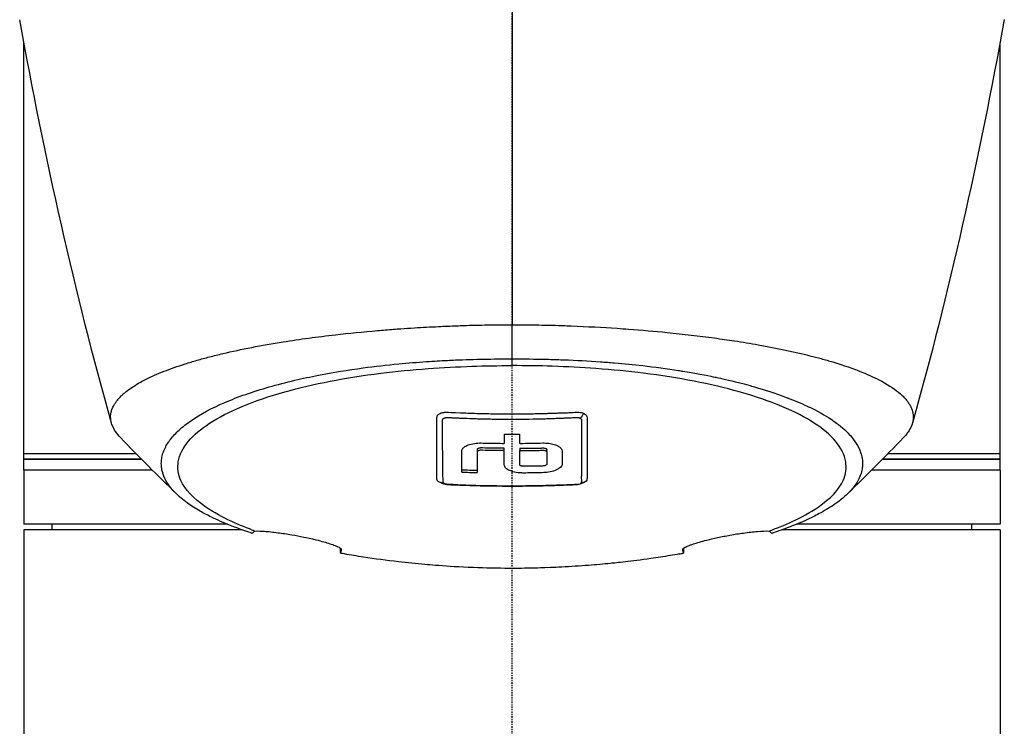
# Model space of a CAD drawing. Header units: millimetres. Extents: x 0 to 4378, y 0 to 2376.
# Tile 80 of 236: x 725 to 816, y 1565 to 1630. Entities that reach past the tile are written whole.
import ezdxf

# ---------------------------------------------------------------- set-up
doc = ezdxf.new("R2010")
doc.units = ezdxf.units.MM
doc.header["$LTSCALE"] = 0.2
doc.linetypes.add('CENTER2', pattern=[1.125, 0.75, -0.125, 0.125, -0.125])
doc.layers.add('02_Center Line', color=1, linetype='CENTER2')

# ---------------------------------------------------------------- blocks, each defined once
blk = doc.blocks.new('A$Cd43f6b5f')
for p, q in [((-45, 930), (-45, 967.881)), ((45, 930), (45, 967.881)), ((0.011, 938.746), (0.012, 941.894)), ((0.011, 938.123), (0.011, 938.746)), ((10.413, 938.291), (10.413, 938.29)), ((11.425, 938.189), (11.425, 938.189)), ((13.255, 937.974), (13.255, 937.974)), ((16.655, 937.459), (16.655, 937.458)), ((17.724, 937.262), (17.724, 937.262)), ((19.998, 936.778), (19.998, 936.779)), ((34.672, 936.348), (34.673, 936.348)), ((0.995, 933.679), (0.995, 933.679)), ((0.996, 933.19), (0.996, 933.19)), ((-45, 929.5), (-45, 930)), ((-3.211, 930.373), (-3.211, 930.161)), ((-0.714, 930.287), (-0.714, 930.5)), ((0.713, 930.5), (0.713, 930.287)), ((3.21, 930.164), (3.21, 930.376)), ((32.198, 930), (32.187, 930)), ((45, 929.5), (45, 930)), ((-45, 929.5), (-34.17, 929.5)), ((-34.17, 929.5), (-45, 929.5)), ((-45, 928.5), (-45, 929.5)), ((32.299, 929.5), (32.308, 929.5)), ((32.308, 929.5), (32.299, 929.5)), ((34.17, 929.5), (45, 929.5)), ((45, 929.5), (34.17, 929.5)), ((45, 928.5), (45, 929.5)), ((-33.173, 928.5), (-45, 928.5)), ((-45, 928.5), (-45, 923.5)), ((-33.173, 928.5), (-45, 928.5)), ((6.408, 928.029), (6.408, 928.029)), ((6.919, 928.066), (6.919, 928.066)), ((32.277, 928.5), (32.273, 928.5)), ((32.277, 928.5), (32.273, 928.5)), ((45, 928.5), (33.174, 928.5)), ((45, 928.5), (33.174, 928.5)), ((45, 928.5), (45, 923.5)), ((-26.24, 923.5), (-45, 923.5)), ((-42.394, 923), (-42.403, 923.5)), ((45, 923.5), (26.242, 923.5)), ((42.394, 923), (42.403, 923.5)), ((-24.937, 923), (-45, 923)), ((-45, 923), (-45, 719.1)), ((45, 923), (24.942, 923)), ((45, 923), (45, 893)), ((15.742, 921.203), (15.742, 921.184))]:
    blk.add_line(p, q)
for centre, major_axis, ratio, start_param, end_param in [((0.03, 1285.848), (0.007, 366.09), 0.000098, 2.371165, 2.792057), ((-49.55, 1051.423), (9.829, -207.625), 0.462885, 0.960916, 0.960919), ((-134.833, 1230.585), (-91.188, 397.639), 0.407032, 3.788918, 3.788919), ((-0.674, 1014.296), (0.035, 94.958), 0.000206, 2.623143, 2.641702), ((0.001, 988.674), (80.43, 0), 0.706949, 4.703508, 4.721249), ((0.674, 1014.3), (0.034, -94.963), 0.0002, 0.499894, 0.518452), ((-60.251, 1017.827), (-91.616, 88.273), 0.721467, 3.152885, 3.152997), ((0.034, 989.757), (-86.705, -0.001), 0.707294, 1.516878, 1.533352), ((0.034, 989.544), (-86.705, -0.001), 0.707283, 1.516878, 1.533353)]:
    blk.add_ellipse(centre, major_axis=major_axis, ratio=ratio, start_param=start_param, end_param=end_param)
for points in [[(-36.927, 932.829), (-40.296, 944.822), (-43.067, 957.2), (-45.392, 970.012)], [(45.396, 970.039), (43.071, 957.217), (40.298, 944.831), (36.928, 932.83)], [(25.45, 935.146), (25.452, 935.144), (25.453, 935.142), (25.455, 935.139)], [(5.811, 933.337), (5.851, 933.338), (5.887, 933.34), (5.919, 933.342)], [(6.637, 933.707), (6.494, 933.616), (6.439, 933.36), (6.297, 933.269)], [(-30.946, 926.31), (-32.653, 927.974), (-34.4, 929.703), (-36.1, 931.487)], [(36.1, 931.487), (34.402, 929.705), (32.657, 927.976), (30.951, 926.312)], [(31.176, 931.701), (31.177, 931.702), (31.178, 931.702), (31.179, 931.703)], [(31.815, 930.848), (31.817, 930.849), (31.82, 930.85), (31.822, 930.851)], [(-6.437, 927.269), (-6.484, 927.284), (-6.531, 927.301), (-6.575, 927.321)], [(5.989, 927.165), (6.001, 927.166), (6.013, 927.167), (6.025, 927.168)], [(5.989, 927.164), (6.026, 927.149), (6.057, 927.147), (6.086, 927.153)], [(-15.802, 920.832), (-15.811, 920.986), (-15.821, 921.143), (-15.831, 921.304)], [(15.831, 921.304), (15.821, 921.144), (15.811, 920.986), (15.802, 920.832)]]:
    blk.add_open_spline(points, degree=3)
for points, knots in [([(-36.1, 931.487), (-36.447, 931.851), (-36.698, 932.22), (-36.904, 932.736), (-36.946, 932.88), (-36.999, 933.166), (-37.009, 933.308), (-36.995, 933.728), (-36.927, 934.005), (-36.763, 934.357), (-36.724, 934.431), (-36.639, 934.576), (-36.592, 934.651), (-36.515, 934.761), (-36.489, 934.798), (-36.437, 934.867), (-36.41, 934.901), (-36.28, 935.065), (-36.161, 935.197), (-35.959, 935.393), (-35.886, 935.46), (-35.735, 935.592), (-35.657, 935.658), (-35.411, 935.855), (-35.233, 935.985), (-34.66, 936.37), (-34.22, 936.622), (-33.235, 937.118), (-32.688, 937.36), (-31.484, 937.834), (-30.832, 938.064), (-29.779, 938.399), (-29.416, 938.509), (-28.665, 938.724), (-28.279, 938.829), (-27.483, 939.036), (-27.072, 939.138), (-24.96, 939.635), (-23.102, 939.996), (-19.561, 940.56), (-17.948, 940.778), (-15.016, 941.114), (-13.725, 941.243), (-11.912, 941.397), (-11.413, 941.437), (-10.691, 941.491), (-10.47, 941.507), (-9.834, 941.552), (-9.413, 941.58), (-8.267, 941.651), (-7.528, 941.692), (-6.226, 941.754), (-5.665, 941.778), (-4.892, 941.806), (-4.68, 941.813), (-3.726, 941.844), (-2.981, 941.863), (-1.487, 941.888), (-0.738, 941.894), (0.012, 941.894)], [2.618532, 2.618532, 2.618532, 2.618532, 3.162147, 3.162147, 3.373842, 3.373842, 3.579811, 3.579811, 3.984502, 3.984502, 4.09507, 4.09507, 4.202311, 4.202311, 4.255972, 4.255972, 4.304596, 4.304596, 4.486711, 4.486711, 4.581165, 4.581165, 4.673894, 4.673894, 4.859509, 4.859509, 5.231419, 5.231419, 5.60592, 5.60592, 5.979077, 5.979077, 6.165933, 6.165933, 6.351964, 6.351964, 6.539189, 6.539189, 7.288579, 7.288579, 7.860772, 7.860772, 8.290537, 8.290537, 8.451715, 8.451715, 8.522248, 8.522248, 8.654959, 8.654959, 8.889881, 8.889881, 9.06617, 9.06617, 9.132077, 9.132077, 9.362293, 9.362293, 9.592797, 9.592797, 9.592797, 9.592797]), ([(0.012, 941.894), (0.798, 941.894), (1.618, 941.888), (2.467, 941.872), (3.256, 941.858), (4.07, 941.837), (4.907, 941.808), (5.088, 941.801), (5.27, 941.794), (5.453, 941.787), (6.94, 941.729), (8.355, 941.651), (9.696, 941.561), (10.052, 941.537), (10.403, 941.512), (10.749, 941.487), (11.955, 941.398), (13.142, 941.295), (14.307, 941.18), (15.804, 941.032), (17.262, 940.862), (18.669, 940.672), (19.292, 940.587), (19.906, 940.499), (20.509, 940.407), (21.268, 940.291), (22.003, 940.169), (22.713, 940.043), (24.02, 939.811), (25.24, 939.563), (26.371, 939.302), (27.123, 939.129), (27.835, 938.95), (28.506, 938.766), (28.877, 938.665), (29.234, 938.562), (29.577, 938.459), (30.589, 938.154), (31.485, 937.841), (32.27, 937.524), (32.961, 937.245), (33.565, 936.963), (34.09, 936.682), (34.824, 936.287), (35.387, 935.898), (35.812, 935.525), (35.846, 935.495), (35.879, 935.466), (35.911, 935.436), (36.011, 935.344), (36.104, 935.252), (36.189, 935.16), (36.275, 935.067), (36.354, 934.974), (36.426, 934.881), (36.498, 934.787), (36.564, 934.694), (36.623, 934.6), (36.681, 934.509), (36.732, 934.418), (36.777, 934.327), (36.778, 934.323), (36.78, 934.32), (36.782, 934.317), (36.972, 933.924), (37.036, 933.539), (36.994, 933.165), (36.948, 932.763), (36.782, 932.373), (36.522, 931.999), (36.498, 931.965), (36.473, 931.93), (36.447, 931.895), (36.345, 931.758), (36.229, 931.622), (36.101, 931.488)], [0, 0, 0, 0, 0.0293646, 0.0293646, 0.0293646, 0.0566154, 0.0566154, 0.0566154, 0.0625, 0.0625, 0.0625, 0.1118856, 0.1118856, 0.1118856, 0.125, 0.125, 0.125, 0.1687706, 0.1687706, 0.1687706, 0.2250488, 0.2250488, 0.2250488, 0.25, 0.25, 0.25, 0.2807426, 0.2807426, 0.2807426, 0.3373462, 0.3373462, 0.3373462, 0.375, 0.375, 0.375, 0.394127, 0.394127, 0.394127, 0.4504604, 0.4504604, 0.4504604, 0.5, 0.5, 0.5, 0.5625, 0.5625, 0.5625, 0.5671142, 0.5671142, 0.5671142, 0.581501, 0.581501, 0.581501, 0.5960263, 0.5960263, 0.5960263, 0.6106942, 0.6106942, 0.6106942, 0.625, 0.625, 0.625, 0.6254725, 0.6254725, 0.6254725, 0.6826656, 0.6826656, 0.6826656, 0.7442648, 0.7442648, 0.7442648, 0.75, 0.75, 0.75, 0.7708391, 0.7708391, 0.7708391, 0.7708391]), ([(-23.946, 922.659), (-24.213, 922.747), (-24.475, 922.836), (-24.979, 923.014), (-25.228, 923.105), (-25.633, 923.259), (-25.794, 923.321), (-26.581, 923.634), (-27.171, 923.893), (-28.079, 924.338), (-28.421, 924.52), (-29.171, 924.95), (-29.566, 925.202), (-30.125, 925.605), (-30.316, 925.753), (-30.698, 926.073), (-30.886, 926.245), (-31.251, 926.618), (-31.424, 926.818), (-31.748, 927.251), (-31.891, 927.484), (-32.135, 927.985), (-32.226, 928.254), (-32.293, 928.597), (-32.304, 928.668), (-32.331, 928.893), (-32.337, 929.051), (-32.324, 929.367), (-32.305, 929.525), (-32.242, 929.843), (-32.197, 930.004), (-32.083, 930.32), (-32.013, 930.479), (-31.858, 930.776), (-31.77, 930.926), (-31.618, 931.152), (-31.56, 931.232), (-31.381, 931.468), (-31.252, 931.621), (-30.98, 931.913), (-30.843, 932.049), (-30.529, 932.338), (-30.351, 932.488), (-29.973, 932.786), (-29.773, 932.932), (-28.713, 933.657), (-27.681, 934.21), (-26.178, 934.856), (-25.866, 934.983), (-25.223, 935.233), (-24.891, 935.355), (-23.869, 935.713), (-23.15, 935.941), (-21.638, 936.374), (-20.846, 936.579), (-19.314, 936.938), (-18.584, 937.093), (-16.518, 937.495), (-15.143, 937.72), (-12.645, 938.056), (-11.549, 938.182), (-9.592, 938.368), (-8.742, 938.437), (-7.238, 938.539), (-6.589, 938.577), (-5.69, 938.621), (-5.444, 938.632), (-4.337, 938.678), (-3.473, 938.704), (-1.733, 938.738), (-0.861, 938.746), (0.011, 938.746)], [0.000001, 0.000001, 0.000001, 0.000001, 0.11946, 0.11946, 0.241052, 0.241052, 0.321692, 0.321692, 0.643653, 0.643653, 0.858623, 0.858623, 1.144694, 1.144694, 1.308122, 1.308122, 1.494874, 1.494874, 1.708069, 1.708069, 1.951832, 1.951832, 2.230695, 2.230695, 2.303189, 2.303189, 2.46479, 2.46479, 2.625297, 2.625297, 2.787922, 2.787922, 2.946664, 2.946664, 3.08253, 3.08253, 3.156368, 3.156368, 3.305764, 3.305764, 3.43529, 3.43529, 3.579096, 3.579096, 3.721833, 3.721833, 4.292184, 4.292184, 4.435257, 4.435257, 4.578157, 4.578157, 4.862917, 4.862917, 5.148905, 5.148905, 5.393875, 5.393875, 5.822939, 5.822939, 6.144758, 6.144758, 6.385994, 6.385994, 6.566823, 6.566823, 6.63475, 6.63475, 6.873456, 6.873456, 7.112007, 7.112007, 7.112007, 7.112007]), ([(-23.702, 922.877), (-24.989, 923.347), (-26.745, 924.067), (-29.376, 925.867), (-30.152, 926.697), (-30.787, 928.112), (-30.862, 928.682), (-30.545, 930.583), (-29.442, 931.794), (-26.207, 933.908), (-23.844, 934.893), (-18.339, 936.437), (-15.349, 937.017), (-10.681, 937.601), (-9.214, 937.744), (-6.392, 937.95), (-5.041, 938.019), (-2.486, 938.102), (-1.233, 938.123), (0.011, 938.123)], [0.000001, 0.000001, 0.000001, 0.000001, 0.607771, 0.607771, 1.082512, 1.082512, 1.397802, 1.397802, 2.118274, 2.118274, 2.902051, 2.902051, 3.602042, 3.602042, 3.908849, 3.908849, 4.182215, 4.182215, 4.425038, 4.425038, 4.425038, 4.425038]), ([(0.011, 938.746), (0.381, 938.746), (1.185, 938.747), (2.417, 938.725), (3.126, 938.712), (3.691, 938.696), (4.113, 938.683), (4.409, 938.673), (4.635, 938.665), (4.792, 938.659), (5.923, 938.616), (7.045, 938.555), (8.151, 938.477), (8.588, 938.447), (9.022, 938.413), (9.454, 938.376), (10.334, 938.302), (11.202, 938.216), (12.056, 938.119), (13.181, 937.991), (14.281, 937.843), (15.349, 937.675), (15.493, 937.653), (15.632, 937.631), (15.767, 937.609), (17.391, 937.345), (18.342, 937.141), (18.735, 937.058), (18.776, 937.05), (18.939, 937.016), (19.22, 936.954), (19.732, 936.842), (20.639, 936.64), (21.837, 936.312), (22.012, 936.264), (22.186, 936.215), (22.358, 936.166), (23.34, 935.884), (24.27, 935.581), (25.138, 935.259), (25.802, 935.013), (26.429, 934.754), (27.017, 934.486), (27.195, 934.404), (27.362, 934.325), (27.518, 934.249), (28.57, 933.736), (29.148, 933.357), (29.456, 933.151), (29.499, 933.123), (29.536, 933.097), (29.569, 933.075), (29.791, 932.923), (30.319, 932.568), (30.906, 931.984), (31.039, 931.852), (31.174, 931.708), (31.305, 931.552), (31.545, 931.268), (31.722, 931.005), (31.856, 930.765), (32.033, 930.451), (32.136, 930.177), (32.202, 929.949), (32.247, 929.794), (32.277, 929.65), (32.296, 929.517), (32.317, 929.378), (32.326, 929.252), (32.328, 929.137), (32.33, 929.055), (32.329, 928.974), (32.324, 928.892), (32.316, 928.76), (32.299, 928.629), (32.273, 928.499), (32.262, 928.445), (32.25, 928.392), (32.237, 928.338), (32.186, 928.14), (32.114, 927.941), (32.019, 927.741), (31.901, 927.494), (31.749, 927.245), (31.559, 926.995), (31.505, 926.925), (31.449, 926.854), (31.389, 926.783), (31.242, 926.608), (31.078, 926.435), (30.898, 926.263), (30.645, 926.022), (30.359, 925.783), (30.042, 925.549), (29.929, 925.465), (29.811, 925.381), (29.69, 925.298), (29.453, 925.136), (29.22, 924.99), (28.998, 924.856), (28.527, 924.575), (28.104, 924.355), (27.773, 924.191), (27.525, 924.068), (27.327, 923.976), (27.192, 923.913), (26.929, 923.792), (26.656, 923.672), (26.374, 923.555), (26.142, 923.458), (25.904, 923.362), (25.66, 923.268), (25.27, 923.117), (24.986, 923.015), (24.826, 922.959), (24.82, 922.957), (24.815, 922.955), (24.809, 922.953), (24.528, 922.853), (24.241, 922.755), (23.947, 922.659)], [-1, -1, -1, -1, -0.967857, -0.967857, -0.967857, -0.948942, -0.948942, -0.948942, -0.935714, -0.935714, -0.935714, -0.889625, -0.889625, -0.889625, -0.871429, -0.871429, -0.871429, -0.83445, -0.83445, -0.83445, -0.785714, -0.785714, -0.785714, -0.781613, -0.781613, -0.781613, -0.732143, -0.732143, -0.732143, -0.713138, -0.713138, -0.713138, -0.678571, -0.678571, -0.678571, -0.668891, -0.668891, -0.668891, -0.613661, -0.613661, -0.613661, -0.571429, -0.571429, -0.571429, -0.563197, -0.563197, -0.563197, -0.507759, -0.507759, -0.507759, -0.5, -0.5, -0.5, -0.441747, -0.441747, -0.441747, -0.428571, -0.428571, -0.428571, -0.397698, -0.397698, -0.397698, -0.357143, -0.357143, -0.357143, -0.339649, -0.339649, -0.339649, -0.321429, -0.321429, -0.321429, -0.310561, -0.310561, -0.310561, -0.292949, -0.292949, -0.292949, -0.285714, -0.285714, -0.285714, -0.258021, -0.258021, -0.258021, -0.223914, -0.223914, -0.223914, -0.214286, -0.214286, -0.214286, -0.189719, -0.189719, -0.189719, -0.155218, -0.155218, -0.155218, -0.142857, -0.142857, -0.142857, -0.12766, -0.12766, -0.12766, -0.095508, -0.095508, -0.095508, -0.071429, -0.071429, -0.071429, -0.051836, -0.051836, -0.051836, -0.035714, -0.035714, -0.035714, -0.017857, -0.017857, -0.017857, -0.017513, -0.017513, -0.017513, 0, 0, 0, 0]), ([(23.703, 922.877), (24.989, 923.346), (26.745, 924.065), (29.375, 925.864), (30.152, 926.693), (30.789, 928.107), (30.865, 928.677), (30.552, 930.577), (29.452, 931.788), (26.223, 933.903), (23.862, 934.889), (18.361, 936.434), (15.373, 937.014), (10.705, 937.599), (9.238, 937.743), (6.417, 937.949), (5.066, 938.018), (2.51, 938.102), (1.256, 938.122), (0.011, 938.123)], [-6.796105, -6.796105, -6.796105, -6.796105, -5.863118, -5.863118, -5.134414, -5.134414, -4.650457, -4.650457, -3.543767, -3.543767, -2.339879, -2.339879, -1.264734, -1.264734, -0.793197, -0.793197, -0.373483, -0.373483, 0, 0, 0, 0]), ([(-6.921, 927.933), (-6.921, 927.948), (-6.921, 927.976), (-6.921, 928.018), (-6.921, 928.033), (-6.922, 928.046), (-6.922, 928.059), (-6.922, 928.136), (-6.922, 928.176), (-6.922, 928.177), (-6.922, 928.178), (-6.922, 928.196), (-6.922, 928.205), (-6.922, 928.395), (-6.922, 928.588), (-6.922, 928.784), (-6.922, 928.903), (-6.922, 929.023), (-6.922, 929.144), (-6.922, 929.284), (-6.922, 929.416), (-6.922, 929.54), (-6.922, 929.767), (-6.922, 929.964), (-6.922, 930.126), (-6.922, 930.199), (-6.922, 930.265), (-6.922, 930.324), (-6.922, 930.532), (-6.922, 930.653), (-6.922, 930.682), (-6.923, 930.831), (-6.924, 930.981), (-6.924, 931.133), (-6.925, 931.266), (-6.925, 931.4), (-6.926, 931.535), (-6.927, 931.77), (-6.927, 931.963), (-6.926, 932.111), (-6.926, 932.223), (-6.926, 932.309), (-6.926, 932.369), (-6.924, 932.604), (-6.922, 932.738), (-6.922, 932.765), (-6.922, 932.785), (-6.921, 932.805), (-6.921, 932.824), (-6.921, 932.853), (-6.92, 932.88), (-6.92, 932.905), (-6.919, 932.954), (-6.918, 932.994), (-6.917, 933.026), (-6.917, 933.035), (-6.917, 933.044), (-6.917, 933.052), (-6.916, 933.077), (-6.917, 933.097), (-6.917, 933.112), (-6.917, 933.114), (-6.917, 933.12), (-6.917, 933.128), (-6.917, 933.133), (-6.917, 933.139), (-6.917, 933.146), (-6.917, 933.148), (-6.918, 933.15), (-6.918, 933.152), (-6.92, 933.184), (-6.921, 933.21), (-6.922, 933.231), (-6.924, 933.297), (-6.92, 933.34), (-6.918, 933.361), (-6.916, 933.374), (-6.915, 933.39), (-6.913, 933.407), (-6.912, 933.417), (-6.91, 933.426), (-6.908, 933.434), (-6.908, 933.437), (-6.907, 933.44), (-6.906, 933.443), (-6.904, 933.449), (-6.901, 933.457), (-6.896, 933.468), (-6.892, 933.478), (-6.887, 933.488), (-6.881, 933.499), (-6.879, 933.503), (-6.874, 933.512), (-6.864, 933.527), (-6.857, 933.537), (-6.849, 933.548), (-6.837, 933.562), (-6.813, 933.591), (-6.785, 933.616), (-6.757, 933.637), (-6.712, 933.671), (-6.664, 933.697), (-6.62, 933.718), (-6.583, 933.735), (-6.548, 933.748), (-6.519, 933.758), (-6.497, 933.765), (-6.477, 933.771), (-6.461, 933.775), (-6.455, 933.777), (-6.447, 933.779), (-6.437, 933.782), (-6.403, 933.791), (-6.349, 933.804), (-6.272, 933.813), (-6.255, 933.815), (-6.238, 933.817), (-6.222, 933.818), (-6.197, 933.82), (-6.173, 933.822), (-6.152, 933.823), (-6.138, 933.824), (-6.101, 933.826), (-6.038, 933.828), (-6.036, 933.828), (-6.022, 933.828), (-5.996, 933.827), (-5.869, 933.826), (-5.45, 933.802), (-4.741, 933.775), (-4.338, 933.76), (-3.84, 933.74), (-3.247, 933.723), (-3.022, 933.716), (-2.784, 933.71), (-2.532, 933.704), (-2.262, 933.698), (-2.002, 933.693), (-1.752, 933.689), (-1.205, 933.68), (-0.705, 933.676), (-0.256, 933.675), (0.317, 933.674), (0.809, 933.677), (1.228, 933.682), (1.46, 933.684), (1.669, 933.688), (1.855, 933.691), (1.941, 933.692), (2.021, 933.694), (2.096, 933.695), (2.455, 933.702), (2.837, 933.712), (3.24, 933.724), (3.243, 933.724), (3.246, 933.724), (3.25, 933.724), (3.365, 933.727), (3.559, 933.733), (3.832, 933.743), (3.965, 933.747), (4.069, 933.751), (4.144, 933.753), (4.15, 933.754), (4.156, 933.754), (4.162, 933.754)], [-0.6381839, -0.6381839, -0.6381839, -0.6381839, -0.6316964, -0.6316964, -0.6316964, -0.6307456, -0.6307456, -0.6307456, -0.6250215, -0.6250215, -0.6250215, -0.6234436, -0.6234436, -0.6234436, -0.5910238, -0.5910238, -0.5910238, -0.5714286, -0.5714286, -0.5714286, -0.5584343, -0.5584343, -0.5584343, -0.5344378, -0.5344378, -0.5344378, -0.5236736, -0.5236736, -0.5236736, -0.4857143, -0.4857143, -0.4857143, -0.4628498, -0.4628498, -0.4628498, -0.4428571, -0.4428571, -0.4428571, -0.4184801, -0.4184801, -0.4184801, -0.4, -0.4, -0.4, -0.3785714, -0.3785714, -0.3785714, -0.3766324, -0.3766324, -0.3766324, -0.3736775, -0.3736775, -0.3736775, -0.3678571, -0.3678571, -0.3678571, -0.3667329, -0.3667329, -0.3667329, -0.3632653, -0.3632653, -0.3632653, -0.3617347, -0.3617347, -0.3617347, -0.3602041, -0.3602041, -0.3602041, -0.3600354, -0.3600354, -0.3600354, -0.3571429, -0.3571429, -0.3571429, -0.3517857, -0.3517857, -0.3517857, -0.3491071, -0.3491071, -0.3491071, -0.347306, -0.347306, -0.347306, -0.3464286, -0.3464286, -0.3464286, -0.3448214, -0.3448214, -0.3448214, -0.3432143, -0.3432143, -0.3432143, -0.341231, -0.341231, -0.341231, -0.34, -0.34, -0.34, -0.3357143, -0.3357143, -0.3357143, -0.3314305, -0.3314305, -0.3314305, -0.3277963, -0.3277963, -0.3277963, -0.325, -0.325, -0.325, -0.3238534, -0.3238534, -0.3238534, -0.3196429, -0.3196429, -0.3196429, -0.3186098, -0.3186098, -0.3186098, -0.3169643, -0.3169643, -0.3169643, -0.3142857, -0.3142857, -0.3142857, -0.3057284, -0.3057284, -0.3057284, -0.2625175, -0.2625175, -0.2625175, -0.2379132, -0.2379132, -0.2379132, -0.2285714, -0.2285714, -0.2285714, -0.2146659, -0.2146659, -0.2146659, -0.1843164, -0.1843164, -0.1843164, -0.1456542, -0.1456542, -0.1456542, -0.124148, -0.124148, -0.124148, -0.1142857, -0.1142857, -0.1142857, -0.085957, -0.085957, -0.085957, -0.0857143, -0.0857143, -0.0857143, -0.0714286, -0.0714286, -0.0714286, -0.0642857, -0.0642857, -0.0642857, -0.063677, -0.063677, -0.063677, -0.063677]), ([(-6.415, 933.06), (-6.414, 933.079), (-6.414, 933.096), (-6.414, 933.112), (-6.412, 933.198), (-6.339, 933.24), (-6.315, 933.255), (-6.306, 933.261), (-6.283, 933.276), (-6.236, 933.294), (-6.232, 933.296), (-6.227, 933.297), (-6.222, 933.299), (-6.194, 933.309), (-6.166, 933.316), (-6.142, 933.321), (-6.103, 933.33), (-6.067, 933.334), (-6.037, 933.337), (-6.034, 933.337), (-6.031, 933.338), (-6.026, 933.338), (-6.016, 933.339), (-6.001, 933.34), (-5.982, 933.34), (-5.959, 933.341), (-5.941, 933.341), (-5.927, 933.34), (-5.914, 933.34), (-5.876, 933.339), (-5.816, 933.337), (-5.783, 933.335), (-5.747, 933.334), (-5.706, 933.332), (-5.675, 933.331), (-5.637, 933.329), (-5.594, 933.327), (-5.563, 933.326), (-5.529, 933.324), (-5.492, 933.322), (-5.444, 933.32), (-5.375, 933.316), (-5.283, 933.311), (-5.191, 933.306), (-5.123, 933.303), (-5.079, 933.301), (-5.032, 933.299), (-4.901, 933.293), (-4.686, 933.284), (-4.599, 933.28), (-4.512, 933.277), (-4.423, 933.274), (-4.068, 933.26), (-3.698, 933.247), (-3.313, 933.236), (-3.221, 933.233), (-3.128, 933.231), (-3.035, 933.228), (-2.572, 933.215), (-2.108, 933.206), (-1.646, 933.199), (-1.183, 933.192), (-0.721, 933.188), (-0.256, 933.186), (0.21, 933.185), (0.679, 933.187), (1.147, 933.191), (1.152, 933.191), (1.157, 933.191), (1.162, 933.192), (1.309, 933.193), (1.449, 933.195), (1.584, 933.197)], [0.6113952, 0.6113952, 0.6113952, 0.6113952, 0.6163655, 0.6163655, 0.6163655, 0.6428571, 0.6428571, 0.6428571, 0.6462054, 0.6462054, 0.6462054, 0.6466888, 0.6466888, 0.6466888, 0.6495536, 0.6495536, 0.6495536, 0.6529018, 0.6529018, 0.6529018, 0.6534468, 0.6534468, 0.6534468, 0.6545759, 0.6545759, 0.6545759, 0.65625, 0.65625, 0.65625, 0.6595982, 0.6595982, 0.6595982, 0.6629464, 0.6629464, 0.6629464, 0.6668565, 0.6668565, 0.6668565, 0.6696429, 0.6696429, 0.6696429, 0.6763393, 0.6763393, 0.6763393, 0.6830357, 0.6830357, 0.6830357, 0.6964286, 0.6964286, 0.6964286, 0.7071219, 0.7071219, 0.7071219, 0.75, 0.75, 0.75, 0.7544493, 0.7544493, 0.7544493, 0.7766834, 0.7766834, 0.7766834, 0.7989284, 0.7989284, 0.7989284, 0.8211841, 0.8211841, 0.8211841, 0.8214286, 0.8214286, 0.8214286, 0.8289032, 0.8289032, 0.8289032, 0.8289032]), ([(1.584, 933.197), (2.092, 933.204), (2.516, 933.214), (2.856, 933.224), (2.922, 933.225), (2.987, 933.227), (3.051, 933.229), (3.233, 933.234), (3.404, 933.24), (3.565, 933.246), (3.85, 933.256), (4.055, 933.264), (4.181, 933.269), (4.327, 933.275), (4.46, 933.281), (4.581, 933.286), (4.612, 933.287), (4.643, 933.288), (4.673, 933.29), (4.685, 933.29), (4.697, 933.291), (4.707, 933.291), (4.733, 933.292), (4.751, 933.293), (4.762, 933.294), (4.813, 933.296), (4.869, 933.298), (4.929, 933.301), (4.984, 933.303), (5.083, 933.306), (5.225, 933.312), (5.268, 933.314), (5.308, 933.316), (5.344, 933.317)], [0.8289032, 0.8289032, 0.8289032, 0.8289032, 0.8571429, 0.8571429, 0.8571429, 0.8617723, 0.8617723, 0.8617723, 0.875, 0.875, 0.875, 0.8928571, 0.8928571, 0.8928571, 0.90625, 0.90625, 0.90625, 0.9095982, 0.9095982, 0.9095982, 0.9105229, 0.9105229, 0.9105229, 0.9129464, 0.9129464, 0.9129464, 0.9196429, 0.9196429, 0.9196429, 0.9330357, 0.9330357, 0.9330357, 0.9388096, 0.9388096, 0.9388096, 0.9388096]), ([(4.162, 933.754), (4.229, 933.757), (4.297, 933.759), (4.365, 933.76), (4.476, 933.763), (4.561, 933.765), (4.619, 933.766), (4.749, 933.77), (4.868, 933.773), (4.978, 933.777), (4.981, 933.777), (4.985, 933.777), (4.989, 933.777), (5.075, 933.781), (5.141, 933.784), (5.243, 933.79), (5.298, 933.793), (5.345, 933.797), (5.383, 933.799), (5.387, 933.8), (5.391, 933.8), (5.395, 933.8), (5.416, 933.802), (5.432, 933.803), (5.442, 933.804), (5.447, 933.804), (5.452, 933.805), (5.457, 933.805), (5.469, 933.806), (5.482, 933.807), (5.495, 933.808), (5.511, 933.81), (5.529, 933.811), (5.549, 933.813), (5.564, 933.814), (5.579, 933.815), (5.596, 933.816), (5.76, 933.828), (5.859, 933.831), (5.898, 933.833), (5.914, 933.833), (6.003, 933.839), (6.153, 933.829), (6.332, 933.818), (6.498, 933.783), (6.637, 933.707)], [-0.06367695, -0.06367695, -0.06367695, -0.06367695, -0.05714286, -0.05714286, -0.05714286, -0.05102041, -0.05102041, -0.05102041, -0.0431996, -0.0431996, -0.0431996, -0.0429311, -0.0429311, -0.0429311, -0.03673469, -0.03673469, -0.03673469, -0.03304234, -0.03304234, -0.03304234, -0.03265306, -0.03265306, -0.03265306, -0.03163265, -0.03163265, -0.03163265, -0.03133708, -0.03133708, -0.03133708, -0.03061224, -0.03061224, -0.03061224, -0.0294375, -0.0294375, -0.0294375, -0.02857143, -0.02857143, -0.02857143, -0.02142857, -0.02142857, -0.02142857, -0.01428571, -0.01428571, -0.01428571, 0, 0, 0, 0]), ([(5.344, 933.317), (5.392, 933.319), (5.433, 933.321), (5.468, 933.323), (5.604, 933.329), (5.718, 933.332), (5.811, 933.337)], [0.93880964, 0.93880964, 0.93880964, 0.93880964, 0.94642857, 0.94642857, 0.94642857, 0.9841263, 0.9841263, 0.9841263, 0.9841263]), ([(5.919, 933.342), (5.928, 933.343), (5.973, 933.347), (6.054, 933.351), (6.09, 933.353), (6.119, 933.352), (6.139, 933.348), (6.161, 933.344), (6.185, 933.335), (6.21, 933.321), (6.215, 933.318), (6.229, 933.311), (6.249, 933.298), (6.268, 933.287), (6.284, 933.277), (6.297, 933.269)], [0, 0, 0, 0, 0.25, 0.25, 0.25, 0.5, 0.5, 0.5, 0.75, 0.75, 0.75, 0.875, 0.875, 0.875, 1, 1, 1, 1]), ([(6.637, 933.707), (6.838, 933.609), (6.933, 933.461), (6.924, 933.31), (6.915, 933.159), (6.92, 933.01), (6.92, 932.862), (6.919, 932.565), (6.919, 932.274), (6.919, 931.987), (6.919, 931.7), (6.919, 931.418), (6.919, 931.141), (6.919, 930.901), (6.919, 930.665), (6.919, 930.433)], [-1, -1, -1, -1, -0.9391036, -0.9391036, -0.9391036, -0.8782072, -0.8782072, -0.8782072, -0.7564144, -0.7564144, -0.7564144, -0.6346216, -0.6346216, -0.6346216, -0.5293356, -0.5293356, -0.5293356, -0.5293356]), ([(5.989, 927.165), (5.923, 927.161), (5.672, 927.151), (5.234, 927.132), (5.018, 927.123), (4.756, 927.113), (4.449, 927.102), (4.017, 927.087), (3.495, 927.07), (2.882, 927.055), (2.404, 927.044), (1.872, 927.034), (1.285, 927.027), (0.808, 927.022), (0.294, 927.019), (-0.256, 927.019), (-0.741, 927.02), (-1.255, 927.023), (-1.798, 927.031), (-2.288, 927.037), (-2.803, 927.047), (-3.34, 927.061), (-3.586, 927.067), (-3.837, 927.074), (-4.093, 927.083), (-4.312, 927.09), (-4.574, 927.1), (-4.878, 927.115), (-4.883, 927.115), (-4.887, 927.116), (-4.892, 927.116), (-5.04, 927.123), (-5.153, 927.129), (-5.23, 927.135), (-5.419, 927.147), (-5.538, 927.156), (-5.589, 927.159), (-5.602, 927.16), (-5.618, 927.161), (-5.636, 927.162), (-5.715, 927.168), (-5.846, 927.162), (-6.01, 927.188), (-6.109, 927.204), (-6.223, 927.238), (-6.289, 927.29), (-6.291, 927.291), (-6.294, 927.294), (-6.297, 927.297), (-6.298, 927.299), (-6.3, 927.301), (-6.302, 927.303), (-6.307, 927.309), (-6.31, 927.315), (-6.312, 927.319), (-6.314, 927.322), (-6.316, 927.324), (-6.317, 927.326), (-6.329, 927.348), (-6.338, 927.37), (-6.345, 927.394), (-6.348, 927.404), (-6.352, 927.419), (-6.355, 927.438), (-6.356, 927.443), (-6.356, 927.447), (-6.357, 927.451), (-6.357, 927.457), (-6.358, 927.462), (-6.359, 927.468), (-6.359, 927.476), (-6.36, 927.483), (-6.36, 927.49), (-6.362, 927.524), (-6.358, 927.566), (-6.358, 927.619), (-6.358, 927.643), (-6.36, 927.751), (-6.362, 927.949), (-6.363, 928.025), (-6.364, 928.114), (-6.365, 928.217), (-6.366, 928.353), (-6.368, 928.49), (-6.369, 928.628), (-6.372, 928.86), (-6.374, 929.096), (-6.377, 929.335), (-6.38, 929.576), (-6.384, 929.82), (-6.387, 930.069), (-6.387, 930.125), (-6.388, 930.181), (-6.389, 930.236), (-6.392, 930.445), (-6.394, 930.645), (-6.396, 930.837), (-6.4, 931.177), (-6.403, 931.487), (-6.406, 931.763), (-6.409, 932.12), (-6.411, 932.42), (-6.413, 932.655), (-6.414, 932.823), (-6.415, 932.959), (-6.415, 933.06)], [0, 0, 0, 0, 0.061398, 0.061398, 0.061398, 0.0917382, 0.0917382, 0.0917382, 0.1344445, 0.1344445, 0.1344445, 0.1676975, 0.1676975, 0.1676975, 0.1946998, 0.1946998, 0.1946998, 0.2185366, 0.2185366, 0.2185366, 0.2401138, 0.2401138, 0.2401138, 0.25, 0.25, 0.25, 0.2746433, 0.2746433, 0.2746433, 0.275, 0.275, 0.275, 0.284375, 0.284375, 0.284375, 0.29375, 0.29375, 0.29375, 0.2960651, 0.2960651, 0.2960651, 0.3063403, 0.3063403, 0.3063403, 0.3125, 0.3125, 0.3125, 0.3153689, 0.3153689, 0.3153689, 0.3169643, 0.3169643, 0.3169643, 0.3196751, 0.3196751, 0.3196751, 0.3214286, 0.3214286, 0.3214286, 0.3303571, 0.3303571, 0.3303571, 0.3348214, 0.3348214, 0.3348214, 0.3358359, 0.3358359, 0.3358359, 0.3371944, 0.3371944, 0.3371944, 0.3392857, 0.3392857, 0.3392857, 0.3482143, 0.3482143, 0.3482143, 0.3675847, 0.3675847, 0.3675847, 0.375, 0.375, 0.375, 0.4015077, 0.4015077, 0.4015077, 0.4457593, 0.4457593, 0.4457593, 0.4901558, 0.4901558, 0.4901558, 0.5, 0.5, 0.5, 0.5165442, 0.5165442, 0.5165442, 0.5460116, 0.5460116, 0.5460116, 0.584148, 0.584148, 0.584148, 0.6113952, 0.6113952, 0.6113952, 0.6113952]), ([(6.297, 933.269), (6.493, 933.166), (6.397, 933.003), (6.411, 932.866), (6.425, 932.728), (6.416, 932.587), (6.417, 932.449), (6.418, 932.172), (6.417, 931.899), (6.416, 931.63), (6.416, 931.362), (6.416, 931.097), (6.415, 930.837), (6.415, 930.808), (6.415, 930.778), (6.415, 930.749), (6.415, 930.446), (6.414, 930.221), (6.414, 930.069), (6.414, 929.966), (6.414, 929.896), (6.414, 929.859), (6.414, 929.665), (6.413, 929.488), (6.413, 929.326), (6.413, 929.211), (6.413, 929.103), (6.413, 929.003)], [0, 0, 0, 0, 0.0642604, 0.0642604, 0.0642604, 0.1285208, 0.1285208, 0.1285208, 0.2570414, 0.2570414, 0.2570414, 0.3855616, 0.3855616, 0.3855616, 0.4, 0.4, 0.4, 0.489325, 0.489325, 0.489325, 0.55, 0.55, 0.55, 0.6374853, 0.6374853, 0.6374853, 0.7, 0.7, 0.7, 0.7]), ([(-4.638, 928.308), (-4.638, 928.594), (-4.638, 928.887), (-4.638, 929.484), (-4.638, 929.789), (-4.638, 930.201), (-4.642, 930.26), (-4.589, 930.415), (-4.539, 930.489), (-4.388, 930.632), (-4.287, 930.698), (-4.011, 930.829), (-3.828, 930.887), (-3.422, 930.966), (-3.205, 930.988), (-2.822, 930.992), (-2.547, 930.983), (-1.747, 930.967), (-1.231, 930.96), (-0.714, 930.957)], [0, 0, 0, 0, 0.2033457, 0.2033457, 0.4054893, 0.4054893, 0.4711803, 0.4711803, 0.537522, 0.537522, 0.6072062, 0.6072062, 0.6950472, 0.6950472, 0.7818922, 0.7818922, 0.8436322, 0.8436322, 0.9566964, 0.9566964, 0.9566964, 0.9566964]), ([(2.854, 930.99), (2.932, 930.992), (2.998, 930.993), (3.224, 930.982), (3.318, 930.974), (3.581, 930.941), (3.743, 930.907), (4.054, 930.812), (4.197, 930.749), (4.412, 930.613), (4.49, 930.543), (4.602, 930.391), (4.633, 930.31), (4.641, 930.148), (4.637, 929.746), (4.637, 929.096), (4.646, 929.023), (4.557, 928.824), (4.466, 928.726), (4.205, 928.548), (4.037, 928.47), (3.649, 928.346), (3.432, 928.302), (3.015, 928.255), (2.873, 928.253), (1.567, 928.226), (1.16, 928.218), (0.672, 928.233), (0.443, 928.261), (0.026, 928.355), (-0.159, 928.42), (-0.445, 928.572), (-0.551, 928.655), (-0.655, 928.79), (-0.68, 928.836), (-0.726, 928.977), (-0.714, 929.06), (-0.714, 929.52), (-0.714, 929.899), (-0.714, 930.287)], [0.000001, 0.000001, 0.000001, 0.000001, 0.0235276, 0.0235276, 0.040385, 0.040385, 0.0723923, 0.0723923, 0.1079796, 0.1079796, 0.1383929, 0.1383929, 0.1700013, 0.1700013, 0.2000303, 0.2000303, 0.2073752, 0.2073752, 0.2151683, 0.2151683, 0.2229131, 0.2229131, 0.23064, 0.23064, 0.237006, 0.237006, 0.253698, 0.253698, 0.2694073, 0.2694073, 0.2850415, 0.2850415, 0.2995323, 0.2995323, 0.3067321, 0.3067321, 0.3211833, 0.3211833, 0.3801221, 0.3801221, 0.3801221, 0.3801221]), ([(0.713, 930.957), (1.07, 930.959), (1.427, 930.963), (2.14, 930.974), (2.497, 930.981), (2.854, 930.99)], [0.000001, 0.000001, 0.000001, 0.000001, 0.1070594, 0.1070594, 0.214117, 0.214117, 0.214117, 0.214117]), ([(-34.662, 930), (-35.461, 930), (-36.22, 930), (-38.236, 930), (-39.393, 930), (-40.772, 930), (-41.126, 930), (-42.039, 930), (-42.551, 930), (-43.654, 930), (-44.155, 929.999), (-44.827, 930.001), (-44.997, 930.003), (-45, 930), (-45, 930), (-45, 930)], [11.022652, 11.022652, 11.022652, 11.022652, 11.398553, 11.398553, 12.081509, 12.081509, 12.337551, 12.337551, 12.785597, 12.785597, 13.457918, 13.457918, 14.130202, 14.130202, 14.135687, 14.135687, 14.135687, 14.135687]), ([(-0.714, 930.5), (-1.385, 930.504), (-2.056, 930.513), (-2.777, 930.53), (-2.827, 930.533), (-2.9, 930.532), (-2.923, 930.53), (-2.99, 930.524), (-3.03, 930.516), (-3.101, 930.493), (-3.131, 930.479), (-3.174, 930.449), (-3.188, 930.434), (-3.216, 930.388), (-3.211, 930.361), (-3.211, 930.198), (-3.211, 930.11), (-3.211, 929.487), (-3.211, 928.97), (-3.211, 928.474)], [0, 0, 0, 0, 0.2014667, 0.2014667, 0.2163534, 0.2163534, 0.2235204, 0.2235204, 0.23705, 0.23705, 0.2500366, 0.2500366, 0.2610139, 0.2610139, 0.2818391, 0.2818391, 0.3061493, 0.3061493, 0.4559018, 0.4559018, 0.4559018, 0.4559018]), ([(-0.714, 930.287), (-1.385, 930.291), (-2.056, 930.301), (-2.777, 930.318), (-2.827, 930.32), (-2.9, 930.32), (-2.923, 930.318), (-2.99, 930.311), (-3.03, 930.303), (-3.101, 930.281), (-3.131, 930.267), (-3.174, 930.237), (-3.188, 930.222), (-3.216, 930.176), (-3.211, 930.149), (-3.211, 929.986), (-3.211, 929.898), (-3.211, 929.275), (-3.211, 928.758), (-3.211, 928.262)], [0, 0, 0, 0, 0.2014667, 0.2014667, 0.2163534, 0.2163534, 0.2235204, 0.2235204, 0.23705, 0.23705, 0.2500366, 0.2500366, 0.2610139, 0.2610139, 0.2818391, 0.2818391, 0.3061493, 0.3061493, 0.4559018, 0.4559018, 0.4559018, 0.4559018]), ([(3.21, 930.164), (3.21, 929.79), (3.21, 929.426), (3.21, 929.041), (3.211, 929.031), (3.203, 928.999), (3.19, 928.98), (3.146, 928.942), (3.115, 928.925), (3.046, 928.898), (3.005, 928.887), (2.891, 928.869), (2.835, 928.869), (2.22, 928.857), (2.019, 928.853), (1.667, 928.848), (1.516, 928.846), (1.075, 928.841), (1.022, 928.84), (0.912, 928.855), (0.87, 928.865), (0.802, 928.891), (0.775, 928.906), (0.736, 928.939), (0.723, 928.957), (0.702, 929.022), (0.713, 929.13), (0.713, 929.597), (0.713, 929.938), (0.713, 930.287)], [-1.150503, -1.150503, -1.150503, -1.150503, -0.812295, -0.812295, -0.783361, -0.783361, -0.741398, -0.741398, -0.69255, -0.69255, -0.63908, -0.63908, -0.556352, -0.556352, -0.516104, -0.516104, -0.486041, -0.486041, -0.427829, -0.427829, -0.387585, -0.387585, -0.350564, -0.350564, -0.314955, -0.314955, -0.224749, -0.224749, 0, 0, 0, 0]), ([(0.713, 930.5), (1.173, 930.502), (1.632, 930.508), (2.272, 930.519), (2.452, 930.523), (2.688, 930.528), (2.742, 930.529), (2.812, 930.531), (2.828, 930.531), (2.885, 930.533), (2.925, 930.533), (3.032, 930.515), (3.071, 930.504), (3.132, 930.478), (3.155, 930.464), (3.185, 930.437), (3.195, 930.425), (3.207, 930.401), (3.21, 930.388), (3.21, 930.376)], [-0.4242758, -0.4242758, -0.4242758, -0.4242758, -0.1907721, -0.1907721, -0.0989809, -0.0989809, -0.0711612, -0.0711612, -0.0633692, -0.0633692, -0.0421524, -0.0421524, -0.0282583, -0.0282583, -0.0165634, -0.0165634, -0.0080038, -0.0080038, 0, 0, 0, 0]), ([(0.713, 930.287), (1.173, 930.29), (1.632, 930.296), (2.272, 930.307), (2.452, 930.311), (2.688, 930.316), (2.742, 930.317), (2.812, 930.319), (2.828, 930.319), (2.885, 930.321), (2.925, 930.321), (3.032, 930.303), (3.071, 930.292), (3.132, 930.266), (3.155, 930.252), (3.185, 930.225), (3.195, 930.213), (3.207, 930.188), (3.21, 930.176), (3.21, 930.164)], [-0.4242758, -0.4242758, -0.4242758, -0.4242758, -0.1907721, -0.1907721, -0.0989809, -0.0989809, -0.0711612, -0.0711612, -0.0633692, -0.0633692, -0.0421524, -0.0421524, -0.0282583, -0.0282583, -0.0165634, -0.0165634, -0.0080038, -0.0080038, 0, 0, 0, 0]), ([(6.919, 930.433), (6.919, 930.397), (6.919, 930.36), (6.919, 930.324), (6.919, 930.057), (6.919, 929.795), (6.919, 929.538), (6.919, 929.253), (6.919, 928.975), (6.919, 928.703), (6.919, 928.445), (6.92, 928.187), (6.918, 927.946), (6.917, 927.708), (7.012, 927.424), (6.411, 927.261)], [-0.5293356, -0.5293356, -0.5293356, -0.5293356, -0.5128288, -0.5128288, -0.5128288, -0.391036, -0.391036, -0.391036, -0.2564144, -0.2564144, -0.2564144, -0.1282072, -0.1282072, -0.1282072, -0.0015967, -0.0015967, -0.0015967, -0.0015967]), ([(45, 930), (45, 930), (45, 930), (44.997, 930.003), (44.827, 930.001), (44.155, 929.999), (43.654, 930), (42.551, 930), (42.039, 930), (41.127, 930), (40.772, 930), (39.394, 930), (38.237, 930), (36.221, 930), (35.462, 930), (34.663, 930)], [-0.005485, -0.005485, -0.005485, -0.005485, 0, 0, 0.672232, 0.672232, 1.344501, 1.344501, 1.792512, 1.792512, 2.048534, 2.048534, 2.731437, 2.731437, 3.107502, 3.107502, 3.107502, 3.107502]), ([(6.413, 929.003), (6.412, 928.786), (6.41, 928.649), (6.411, 928.588), (6.411, 928.57), (6.411, 928.552), (6.411, 928.536), (6.411, 928.469), (6.413, 928.418), (6.413, 928.384), (6.413, 928.362), (6.415, 928.294), (6.414, 928.182), (6.413, 928.137), (6.412, 928.099), (6.41, 928.068), (6.409, 928.036), (6.406, 927.998), (6.398, 927.957), (6.392, 927.923), (6.386, 927.896), (6.383, 927.876)], [0.7, 0.7, 0.7, 0.7, 0.775, 0.775, 0.775, 0.7823958, 0.7823958, 0.7823958, 0.8125, 0.8125, 0.8125, 0.85, 0.85, 0.85, 0.8714286, 0.8714286, 0.8714286, 0.8928571, 0.8928571, 0.8928571, 0.9085284, 0.9085284, 0.9085284, 0.9085284]), ([(-6.859, 927.518), (-6.861, 927.52), (-6.863, 927.523), (-6.865, 927.526), (-6.875, 927.538), (-6.885, 927.553), (-6.895, 927.572), (-6.909, 927.598), (-6.914, 927.617), (-6.917, 927.627), (-6.92, 927.637), (-6.921, 927.646), (-6.922, 927.654), (-6.923, 927.657), (-6.923, 927.659), (-6.923, 927.661), (-6.923, 927.663), (-6.924, 927.666), (-6.924, 927.668), (-6.924, 927.672), (-6.924, 927.677), (-6.925, 927.681), (-6.925, 927.689), (-6.926, 927.698), (-6.926, 927.708), (-6.927, 927.718), (-6.927, 927.726), (-6.927, 927.736), (-6.929, 927.771), (-6.928, 927.807), (-6.927, 927.845), (-6.926, 927.861), (-6.925, 927.882), (-6.923, 927.907), (-6.922, 927.912), (-6.922, 927.916), (-6.922, 927.919), (-6.922, 927.925), (-6.921, 927.928), (-6.921, 927.931), (-6.921, 927.932), (-6.921, 927.932), (-6.921, 927.933)], [-0.66514195, -0.66514195, -0.66514195, -0.66514195, -0.66455586, -0.66455586, -0.66455586, -0.66183036, -0.66183036, -0.66183036, -0.65848214, -0.65848214, -0.65848214, -0.65680804, -0.65680804, -0.65680804, -0.65638951, -0.65638951, -0.65638951, -0.65597098, -0.65597098, -0.65597098, -0.65513393, -0.65513393, -0.65513393, -0.65351626, -0.65351626, -0.65351626, -0.65178571, -0.65178571, -0.65178571, -0.64508929, -0.64508929, -0.64508929, -0.64174107, -0.64174107, -0.64174107, -0.64037359, -0.64037359, -0.64037359, -0.63839286, -0.63839286, -0.63839286, -0.63818395, -0.63818395, -0.63818395, -0.63818395]), ([(6.383, 927.876), (6.383, 927.875), (6.383, 927.875), (6.383, 927.874), (6.38, 927.86), (6.378, 927.846), (6.376, 927.833), (6.376, 927.828), (6.375, 927.823), (6.374, 927.818), (6.374, 927.816), (6.374, 927.814), (6.374, 927.813), (6.374, 927.808), (6.373, 927.801), (6.373, 927.792), (6.372, 927.785), (6.368, 927.73), (6.397, 927.623), (6.413, 927.561), (6.446, 927.482), (6.419, 927.396)], [0.90852835, 0.90852835, 0.90852835, 0.90852835, 0.90892857, 0.90892857, 0.90892857, 0.91696429, 0.91696429, 0.91696429, 0.91987814, 0.91987814, 0.91987814, 0.92098214, 0.92098214, 0.92098214, 0.925, 0.925, 0.925, 0.9726642, 0.9726642, 0.9726642, 1, 1, 1, 1]), ([(-6.575, 927.321), (-6.615, 927.338), (-6.648, 927.355), (-6.678, 927.371), (-6.783, 927.431), (-6.831, 927.483), (-6.859, 927.517), (-6.859, 927.518), (-6.859, 927.518), (-6.859, 927.518)], [-0.67857143, -0.67857143, -0.67857143, -0.67857143, -0.67563925, -0.67563925, -0.67563925, -0.66517857, -0.66517857, -0.66517857, -0.66514195, -0.66514195, -0.66514195, -0.66514195]), ([(6.05, 927.15), (5.942, 927.137), (5.831, 927.128), (5.536, 927.112), (5.351, 927.105), (4.608, 927.074), (4.051, 927.055), (1.82, 926.993), (0.145, 926.98), (-2.784, 927.015), (-4.039, 927.049), (-5.527, 927.11), (-5.763, 927.113), (-6.054, 927.145), (-6.112, 927.154), (-6.251, 927.186), (-6.33, 927.213), (-6.42, 927.259), (-6.435, 927.268), (-6.464, 927.285), (-6.478, 927.294), (-6.498, 927.309), (-6.505, 927.314), (-6.523, 927.327), (-6.532, 927.335), (-6.547, 927.346), (-6.553, 927.351), (-6.562, 927.358), (-6.566, 927.361), (-6.572, 927.366), (-6.574, 927.367), (-6.574, 927.367), (-6.574, 927.367), (-6.574, 927.367)], [0.002346, 0.002346, 0.002346, 0.002346, 0.035276, 0.035276, 0.091066, 0.091066, 0.258424, 0.258424, 0.760667, 0.760667, 1.137287, 1.137287, 1.207909, 1.207909, 1.225206, 1.225206, 1.251801, 1.251801, 1.257162, 1.257162, 1.261999, 1.261999, 1.264737, 1.264737, 1.26892, 1.26892, 1.272427, 1.272427, 1.276199, 1.276199, 1.280891, 1.280891, 1.281235, 1.281235, 1.281235, 1.281235]), ([(6.025, 927.168), (6.086, 927.175), (6.142, 927.185), (6.191, 927.198), (6.255, 927.215), (6.305, 927.236), (6.341, 927.262), (6.36, 927.275), (6.372, 927.286), (6.378, 927.293), (6.385, 927.301), (6.392, 927.311), (6.4, 927.324), (6.413, 927.346), (6.419, 927.37), (6.419, 927.396)], [0.0401435, 0.0401435, 0.0401435, 0.0401435, 0.25, 0.25, 0.25, 0.5, 0.5, 0.5, 0.6428571, 0.6428571, 0.6428571, 0.7857143, 0.7857143, 0.7857143, 0.999999, 0.999999, 0.999999, 0.999999]), ([(6.559, 927.354), (6.559, 927.354), (6.559, 927.354), (6.559, 927.354), (6.557, 927.353), (6.552, 927.35), (6.55, 927.348), (6.543, 927.343), (6.54, 927.341), (6.53, 927.334), (6.522, 927.328), (6.506, 927.317), (6.498, 927.312), (6.48, 927.3), (6.47, 927.294), (6.447, 927.28), (6.433, 927.272), (6.394, 927.252), (6.369, 927.241), (6.287, 927.207), (6.229, 927.189), (6.142, 927.166), (6.114, 927.16), (6.086, 927.154)], [0.04815221, 0.04815221, 0.04815221, 0.04815221, 0.04862701, 0.04862701, 0.05289531, 0.05289531, 0.05602289, 0.05602289, 0.05829507, 0.05829507, 0.06192225, 0.06192225, 0.06497684, 0.06497684, 0.06837641, 0.06837641, 0.07322599, 0.07322599, 0.08173892, 0.08173892, 0.10089305, 0.10089305, 0.10967882, 0.10967882, 0.10967882, 0.10967882]), ([(-23.946, 922.659), (-23.911, 922.696), (-23.873, 922.733), (-23.792, 922.805), (-23.748, 922.841), (-23.702, 922.877)], [0.000001, 0.000001, 0.000001, 0.000001, 0.03091282, 0.03091282, 0.06156354, 0.06156354, 0.06156354, 0.06156354]), ([(-23.702, 922.877), (-23.414, 922.888), (-23.075, 922.87), (-22.474, 922.827), (-22.051, 922.785), (-21.182, 922.671), (-20.754, 922.607), (-19.936, 922.466), (-19.556, 922.395), (-18.93, 922.265), (-18.531, 922.18), (-17.816, 922.003), (-17.574, 921.939), (-17.148, 921.819), (-16.963, 921.763), (-16.607, 921.647), (-16.444, 921.589), (-16.104, 921.456), (-15.959, 921.387), (-15.736, 921.245), (-15.737, 921.198), (-15.747, 921.146), (-15.75, 921.128), (-15.768, 921), (-15.784, 920.909), (-15.802, 920.832)], [-1.7193, -1.7193, -1.7193, -1.7193, -1.556708, -1.556708, -1.329106, -1.329106, -1.145925, -1.145925, -0.996981, -0.996981, -0.898581, -0.898581, -0.842466, -0.842466, -0.790237, -0.790237, -0.729818, -0.729818, -0.639276, -0.639276, -0.510567, -0.510567, -0.441089, -0.441089, -0.000001, -0.000001, -0.000001, -0.000001]), ([(15.742, 921.184), (15.737, 921.215), (15.763, 921.254), (15.901, 921.357), (16.04, 921.429), (16.379, 921.565), (16.54, 921.624), (16.893, 921.741), (17.074, 921.797), (17.485, 921.915), (17.713, 921.976), (18.272, 922.117), (18.606, 922.195), (19.336, 922.351), (19.722, 922.426), (20.535, 922.571), (20.95, 922.637), (21.823, 922.758), (22.256, 922.806), (23.08, 922.875), (23.443, 922.887), (23.703, 922.877)], [-1.287776, -1.287776, -1.287776, -1.287776, -1.17213, -1.17213, -1.019695, -1.019695, -0.921183, -0.921183, -0.838385, -0.838385, -0.753104, -0.753104, -0.6452, -0.6452, -0.526866, -0.526866, -0.39063, -0.39063, -0.216277, -0.216277, -0.000001, -0.000001, -0.000001, -0.000001]), ([(23.703, 922.877), (23.712, 922.87), (23.721, 922.863), (23.738, 922.85), (23.746, 922.843), (23.754, 922.837)], [0.000001, 0.000001, 0.000001, 0.000001, 0.00573737, 0.00573737, 0.01147026, 0.01147026, 0.01147026, 0.01147026]), ([(23.754, 922.837), (23.791, 922.808), (23.825, 922.778), (23.889, 922.719), (23.919, 922.689), (23.947, 922.659)], [-0.0500658, -0.0500658, -0.0500658, -0.0500658, -0.02509441, -0.02509441, -0.0000013, -0.0000013, -0.0000013, -0.0000013]), ([(-15.431, 920.763), (-15.481, 920.772), (-15.543, 920.784), (-15.678, 920.809), (-15.74, 920.82), (-15.802, 920.832)], [-0.04707166, -0.04707166, -0.04707166, -0.04707166, -0.02156687, -0.02156687, -0.00000099, -0.00000099, -0.00000099, -0.00000099]), ([(0.006, 919.431), (-0.074, 919.431), (-0.153, 919.431), (-0.233, 919.431), (-1.344, 919.434), (-2.452, 919.458), (-3.552, 919.502), (-3.714, 919.508), (-3.876, 919.515), (-4.038, 919.522), (-5.255, 919.577), (-6.257, 919.646), (-7.052, 919.707), (-7.419, 919.736), (-7.742, 919.763), (-8.022, 919.787), (-8.842, 919.859), (-9.652, 919.941), (-10.45, 920.033), (-11.561, 920.16), (-12.648, 920.305), (-13.699, 920.47), (-14.288, 920.562), (-14.866, 920.66), (-15.431, 920.763)], [-1, -1, -1, -1, -0.9852531, -0.9852531, -0.9852531, -0.7801742, -0.7801742, -0.7801742, -0.75, -0.75, -0.75, -0.5788911, -0.5788911, -0.5788911, -0.5, -0.5, -0.5, -0.3424334, -0.3424334, -0.3424334, -0.1230002, -0.1230002, -0.1230002, 0, 0, 0, 0]), ([(15.431, 920.763), (14.867, 920.66), (14.292, 920.562), (13.706, 920.471), (13.406, 920.424), (13.103, 920.378), (12.798, 920.334), (11.867, 920.201), (11.081, 920.105), (10.464, 920.034), (9.826, 919.961), (9.367, 919.915), (9.096, 919.888), (8.426, 919.821), (7.749, 919.761), (7.067, 919.708), (6.25, 919.645), (5.425, 919.592), (4.594, 919.549), (4.201, 919.529), (3.858, 919.514), (3.566, 919.503), (2.738, 919.469), (2.315, 919.461), (2.304, 919.461), (1.542, 919.441), (0.774, 919.431), (0.006, 919.431)], [-1, -1, -1, -1, -0.8785338, -0.8785338, -0.8785338, -0.8163265, -0.8163265, -0.8163265, -0.6958429, -0.6958429, -0.6958429, -0.5714286, -0.5714286, -0.5714286, -0.4413073, -0.4413073, -0.4413073, -0.2857143, -0.2857143, -0.2857143, -0.2483992, -0.2483992, -0.2483992, -0.1428571, -0.1428571, -0.1428571, 0, 0, 0, 0]), ([(15.431, 920.763), (15.481, 920.772), (15.544, 920.784), (15.678, 920.808), (15.74, 920.82), (15.802, 920.832)], [0.0000016, 0.0000016, 0.0000016, 0.0000016, 0.0174157, 0.0174157, 0.03206713, 0.03206713, 0.03206713, 0.03206713]), ([(15.802, 920.832), (15.791, 920.877), (15.782, 920.929), (15.762, 921.047), (15.752, 921.113), (15.742, 921.184)], [0, 0, 0, 0, 0.2619947, 0.2619947, 0.5224569, 0.5224569, 0.5224569, 0.5224569])]:
    blk.add_open_spline(points, degree=3, knots=knots)
at = {"layer": '02_Center Line'}
blk.add_line((0, 1164.997), (0, -20), dxfattribs=at)

msp = doc.modelspace()

# ---------------------------------------------------------------- block references
msp.add_blockref('A$Cd43f6b5f', (770.141, 659.684))

doc.saveas('drawing.dxf')
